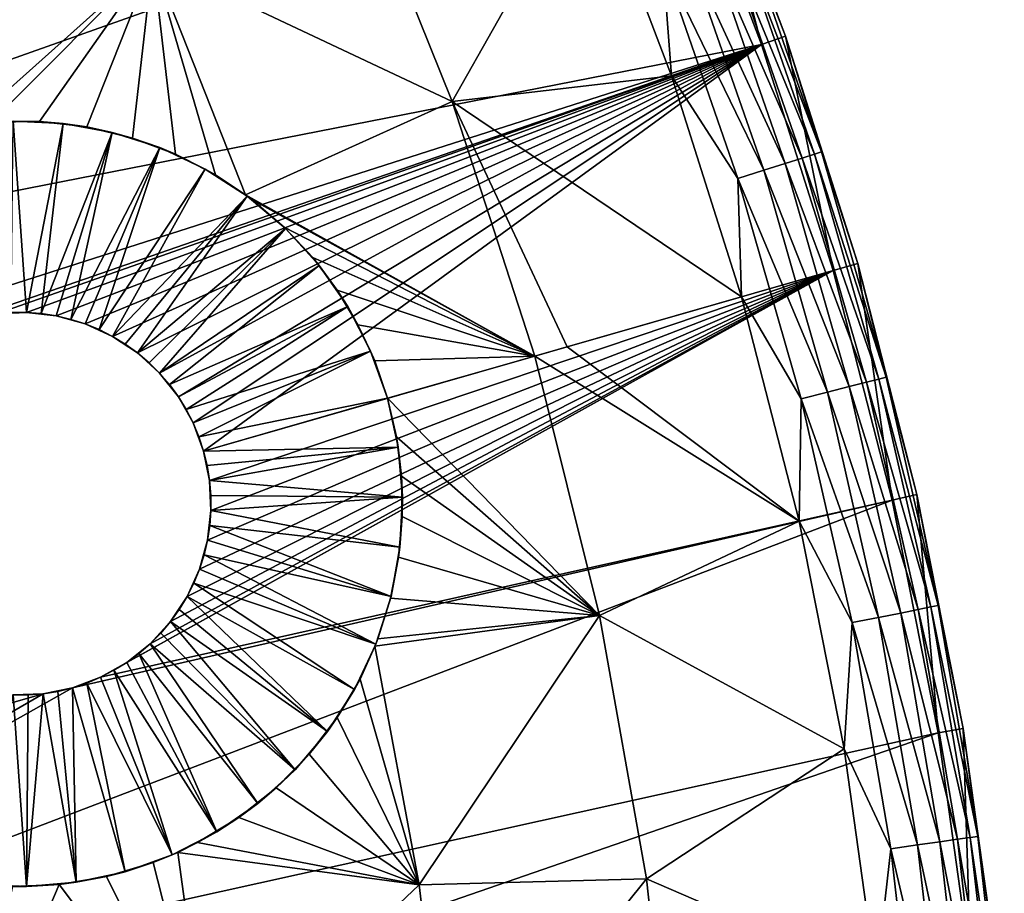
# Model space of a CAD drawing. Header units: millimetres. Extents: x -50 to 50, y -50 to 50.
# Tile 61 of 77: x 38.2 to 49.8, y 6.4 to 16.7. Entities that reach past the tile are written whole.
import ezdxf

# ---------------------------------------------------------------- set-up
doc = ezdxf.new("R2010")
doc.units = ezdxf.units.MM
doc.header["$LTSCALE"] = 65.185185
for name, color, linetype in [('36', 7, 'CONTINUOUS'), ('37', 7, 'CONTINUOUS'), ('38', 7, 'CONTINUOUS'), ('39', 7, 'CONTINUOUS'), ('41', 7, 'CONTINUOUS'), ('43', 7, 'CONTINUOUS'), ('57', 7, 'CONTINUOUS'), ('58', 7, 'CONTINUOUS'), ('59', 7, 'CONTINUOUS'), ('60', 7, 'CONTINUOUS'), ('61', 7, 'CONTINUOUS'), ('62', 7, 'CONTINUOUS')]:
    doc.layers.add(name, color=color, linetype=linetype)

msp = doc.modelspace()

# ---------------------------------------------------------------- linework, layer by layer
at = {"layer": '36', "color": 7, "linetype": 'CONTINUOUS'}
for points in [[(42.122, 18.605, -1.815), (43.294, 15.687, -1.815), (39.772, 17.349, -3.778), (42.122, 18.605, -1.815)], [(43.294, 15.687, -1.815), (42.122, 18.605, -1.815), (44.903, 18.537, 0.23), (43.294, 15.687, -1.815)], [(45.871, 15.99, 0.23), (43.294, 15.687, -1.815), (44.903, 18.537, 0.23), (45.871, 15.99, 0.23)], [(36.453, 17.99, -5.622), (39.772, 17.349, -3.778), (37.613, 15.42, -5.622), (36.453, 17.99, -5.622)], [(37.613, 15.42, -5.622), (39.772, 17.349, -3.778), (37.871, 15.447, -5.461), (37.613, 15.42, -5.622)], [(37.871, 15.447, -5.461), (39.772, 17.349, -3.778), (38.44, 15.453, -5.115), (37.871, 15.447, -5.461)], [(38.44, 15.453, -5.115), (39.772, 17.349, -3.778), (38.998, 15.389, -4.786), (38.44, 15.453, -5.115)], [(38.998, 15.389, -4.786), (39.772, 17.349, -3.778), (39.535, 15.259, -4.48), (38.998, 15.389, -4.786)], [(39.535, 15.259, -4.48), (39.772, 17.349, -3.778), (40.041, 15.069, -4.203), (39.535, 15.259, -4.48)], [(39.772, 17.349, -3.778), (40.864, 14.591, -3.778), (40.509, 14.826, -3.956), (39.772, 17.349, -3.778)], [(39.772, 17.349, -3.778), (40.509, 14.826, -3.956), (40.041, 15.069, -4.203), (39.772, 17.349, -3.778)], [(39.772, 17.349, -3.778), (43.294, 15.687, -1.815), (40.864, 14.591, -3.778), (39.772, 17.349, -3.778)], [(46.696, 13.393, 0.23), (43.294, 15.687, -1.815), (45.871, 15.99, 0.23), (46.696, 13.393, 0.23)], [(43.294, 15.687, -1.815), (44.263, 12.695, -1.815), (40.864, 14.591, -3.778), (43.294, 15.687, -1.815)], [(43.294, 15.687, -1.815), (46.696, 13.393, 0.23), (44.644, 12.805, -1.507), (43.294, 15.687, -1.815)], [(44.263, 12.695, -1.815), (43.294, 15.687, -1.815), (44.644, 12.805, -1.507), (44.263, 12.695, -1.815)], [(40.864, 14.591, -3.778), (44.263, 12.695, -1.815), (40.936, 14.538, -3.743), (40.864, 14.591, -3.778)], [(40.936, 14.538, -3.743), (44.263, 12.695, -1.815), (41.317, 14.212, -3.563), (40.936, 14.538, -3.743)], [(41.317, 14.212, -3.563), (44.263, 12.695, -1.815), (41.653, 13.854, -3.418), (41.317, 14.212, -3.563)], [(41.653, 13.854, -3.418), (44.263, 12.695, -1.815), (41.942, 13.47, -3.306), (41.653, 13.854, -3.418)], [(41.942, 13.47, -3.306), (44.263, 12.695, -1.815), (42.185, 13.064, -3.227), (41.942, 13.47, -3.306)], [(42.185, 13.064, -3.227), (44.263, 12.695, -1.815), (42.382, 12.639, -3.18), (42.185, 13.064, -3.227)], [(44.263, 12.695, -1.815), (42.533, 12.199, -3.164), (42.382, 12.639, -3.18), (44.263, 12.695, -1.815)]]:
    msp.add_3dface(points, dxfattribs=at)
at = {"layer": '37', "color": 7, "linetype": 'CONTINUOUS'}
for points in [[(44.644, 12.805, -1.507), (46.696, 13.393, 0.23), (47.373, 10.754, 0.23), (44.644, 12.805, -1.507)], [(44.263, 12.695, -1.815), (44.644, 12.805, -1.507), (47.373, 10.754, 0.23), (44.263, 12.695, -1.815)], [(42.533, 12.199, -3.164), (44.263, 12.695, -1.815), (45.026, 9.645, -1.815), (42.533, 12.199, -3.164)], [(45.026, 9.645, -1.815), (44.263, 12.695, -1.815), (47.373, 10.754, 0.23), (45.026, 9.645, -1.815)], [(42.533, 12.199, -3.164), (45.026, 9.645, -1.815), (42.638, 11.746, -3.18), (42.533, 12.199, -3.164)], [(42.638, 11.746, -3.18), (45.026, 9.645, -1.815), (42.696, 11.282, -3.227), (42.638, 11.746, -3.18)], [(42.696, 11.282, -3.227), (45.026, 9.645, -1.815), (42.705, 10.809, -3.306), (42.696, 11.282, -3.227)], [(42.705, 10.809, -3.306), (45.026, 9.645, -1.815), (42.663, 10.33, -3.418), (42.705, 10.809, -3.306)], [(47.901, 8.08, 0.23), (45.026, 9.645, -1.815), (47.373, 10.754, 0.23), (47.901, 8.08, 0.23)], [(42.663, 10.33, -3.418), (45.026, 9.645, -1.815), (42.568, 9.849, -3.563), (42.663, 10.33, -3.418)], [(45.026, 9.645, -1.815), (42.418, 9.37, -3.743), (42.568, 9.849, -3.563), (45.026, 9.645, -1.815)], [(42.385, 9.287, -3.778), (42.418, 9.37, -3.743), (45.026, 9.645, -1.815), (42.385, 9.287, -3.778)], [(42.904, 6.478, -3.778), (42.385, 9.287, -3.778), (45.026, 9.645, -1.815), (42.904, 6.478, -3.778)], [(45.579, 6.55, -1.815), (42.904, 6.478, -3.778), (45.026, 9.645, -1.815), (45.579, 6.55, -1.815)], [(45.579, 6.55, -1.815), (45.026, 9.645, -1.815), (47.901, 8.08, 0.23), (45.579, 6.55, -1.815)], [(42.385, 9.287, -3.778), (42.904, 6.478, -3.778), (42.209, 8.899, -3.956), (42.385, 9.287, -3.778)], [(42.209, 8.899, -3.956), (42.904, 6.478, -3.778), (41.94, 8.445, -4.203), (42.209, 8.899, -3.956)], [(41.94, 8.445, -4.203), (42.904, 6.478, -3.778), (41.611, 8.016, -4.48), (41.94, 8.445, -4.203)], [(41.611, 8.016, -4.48), (42.904, 6.478, -3.778), (41.225, 7.621, -4.786), (41.611, 8.016, -4.48)], [(48.279, 5.382, 0.23), (45.579, 6.55, -1.815), (47.901, 8.08, 0.23), (48.279, 5.382, 0.23)], [(41.225, 7.621, -4.786), (42.904, 6.478, -3.778), (40.786, 7.271, -5.115), (41.225, 7.621, -4.786)], [(42.904, 6.478, -3.778), (40.3, 6.975, -5.461), (40.786, 7.271, -5.115), (42.904, 6.478, -3.778)], [(40.067, 6.861, -5.622), (40.3, 6.975, -5.461), (42.904, 6.478, -3.778), (40.067, 6.861, -5.622)], [(40.067, 6.861, -5.622), (40.438, 4.14, -5.622), (39.776, 6.741, -5.817), (40.067, 6.861, -5.622)], [(40.438, 4.14, -5.622), (40.067, 6.861, -5.622), (42.904, 6.478, -3.778), (40.438, 4.14, -5.622)], [(39.776, 6.741, -5.817), (40.438, 4.14, -5.622), (39.228, 6.576, -6.175), (39.776, 6.741, -5.817)], [(39.228, 6.576, -6.175), (40.438, 4.14, -5.622), (38.672, 6.483, -6.522), (39.228, 6.576, -6.175)], [(43.237, 3.635, -3.778), (42.904, 6.478, -3.778), (45.579, 6.55, -1.815), (43.237, 3.635, -3.778)], [(45.92, 3.424, -1.815), (43.237, 3.635, -3.778), (45.579, 6.55, -1.815), (45.92, 3.424, -1.815)], [(45.92, 3.424, -1.815), (45.579, 6.55, -1.815), (48.279, 5.382, 0.23), (45.92, 3.424, -1.815)], [(38.672, 6.483, -6.522), (37.617, 4.012, -7.344), (38.127, 6.46, -6.849), (38.672, 6.483, -6.522)], [(40.438, 4.14, -5.622), (37.617, 4.012, -7.344), (38.672, 6.483, -6.522), (40.438, 4.14, -5.622)], [(43.237, 3.635, -3.778), (40.438, 4.14, -5.622), (42.904, 6.478, -3.778), (43.237, 3.635, -3.778)]]:
    msp.add_3dface(points, dxfattribs=at)
at = {"layer": '38', "color": 7, "linetype": 'CONTINUOUS'}
for points in [[(46.215, 19.079, 4.2), (47.212, 16.458, 4.2), (46.215, 19.079, 3.33), (46.215, 19.079, 4.2)], [(46.215, 19.079, 3.33), (47.212, 16.458, 4.2), (47.212, 16.458, 3.33), (46.215, 19.079, 3.33)], [(47.212, 16.458, 3.33), (48.061, 13.784, 4.2), (48.061, 13.784, 3.33), (47.212, 16.458, 3.33)], [(47.212, 16.458, 4.2), (48.061, 13.784, 4.2), (47.212, 16.458, 3.33), (47.212, 16.458, 4.2)], [(48.061, 13.784, 4.2), (48.758, 11.068, 4.2), (48.061, 13.784, 3.33), (48.061, 13.784, 4.2)], [(48.061, 13.784, 3.33), (48.758, 11.068, 4.2), (48.758, 11.068, 3.33), (48.061, 13.784, 3.33)], [(48.758, 11.068, 4.2), (49.301, 8.316, 4.2), (48.758, 11.068, 3.33), (48.758, 11.068, 4.2)], [(48.758, 11.068, 3.33), (49.301, 8.316, 4.2), (49.301, 8.316, 3.33), (48.758, 11.068, 3.33)], [(49.301, 8.316, 4.2), (49.69, 5.539, 4.2), (49.301, 8.316, 3.33), (49.301, 8.316, 4.2)], [(49.301, 8.316, 3.33), (49.69, 5.539, 4.2), (49.69, 5.539, 3.33), (49.301, 8.316, 3.33)]]:
    msp.add_3dface(points, dxfattribs=at)
at = {"layer": '39', "color": 7, "linetype": 'CONTINUOUS'}
for points in [[(26.182, 16.597, 4.5), (43.526, 23.989, 4.5), (24.932, 18.422, 4.5), (26.182, 16.597, 4.5)], [(44.802, 21.511, 4.5), (43.526, 23.989, 4.5), (26.182, 16.597, 4.5), (44.802, 21.511, 4.5)], [(27.299, 14.686, 4.5), (44.802, 21.511, 4.5), (26.182, 16.597, 4.5), (27.299, 14.686, 4.5)], [(45.938, 18.965, 4.5), (44.802, 21.511, 4.5), (27.299, 14.686, 4.5), (45.938, 18.965, 4.5)], [(28.277, 12.701, 4.5), (45.938, 18.965, 4.5), (27.299, 14.686, 4.5), (28.277, 12.701, 4.5)], [(46.929, 16.359, 4.5), (45.938, 18.965, 4.5), (28.277, 12.701, 4.5), (46.929, 16.359, 4.5)], [(29.111, 10.651, 4.5), (46.929, 16.359, 4.5), (28.277, 12.701, 4.5), (29.111, 10.651, 4.5)], [(46.929, 16.359, 4.5), (29.111, 10.651, 4.5), (37.587, 13.122, 4.5), (46.929, 16.359, 4.5)], [(37.933, 13.192, 4.5), (46.929, 16.359, 4.5), (37.587, 13.122, 4.5), (37.933, 13.192, 4.5)], [(38.286, 13.208, 4.5), (46.929, 16.359, 4.5), (37.933, 13.192, 4.5), (38.286, 13.208, 4.5)], [(38.637, 13.168, 4.5), (46.929, 16.359, 4.5), (38.286, 13.208, 4.5), (38.637, 13.168, 4.5)], [(38.977, 13.073, 4.5), (46.929, 16.359, 4.5), (38.637, 13.168, 4.5), (38.977, 13.073, 4.5)], [(39.298, 12.927, 4.5), (46.929, 16.359, 4.5), (38.977, 13.073, 4.5), (39.298, 12.927, 4.5)], [(39.593, 12.732, 4.5), (46.929, 16.359, 4.5), (39.298, 12.927, 4.5), (39.593, 12.732, 4.5)], [(39.853, 12.494, 4.5), (46.929, 16.359, 4.5), (39.593, 12.732, 4.5), (39.853, 12.494, 4.5)], [(40.073, 12.217, 4.5), (46.929, 16.359, 4.5), (39.853, 12.494, 4.5), (40.073, 12.217, 4.5)], [(40.247, 11.91, 4.5), (46.929, 16.359, 4.5), (40.073, 12.217, 4.5), (40.247, 11.91, 4.5)], [(40.37, 11.579, 4.5), (46.929, 16.359, 4.5), (40.247, 11.91, 4.5), (40.37, 11.579, 4.5)], [(47.772, 13.702, 4.5), (46.929, 16.359, 4.5), (40.37, 11.579, 4.5), (47.772, 13.702, 4.5)], [(48.465, 11.001, 4.5), (47.772, 13.702, 4.5), (39.158, 8.92, 4.5), (48.465, 11.001, 4.5)], [(39.158, 8.92, 4.5), (47.772, 13.702, 4.5), (39.466, 9.094, 4.5), (39.158, 8.92, 4.5)], [(39.466, 9.094, 4.5), (47.772, 13.702, 4.5), (39.742, 9.314, 4.5), (39.466, 9.094, 4.5)], [(39.742, 9.314, 4.5), (47.772, 13.702, 4.5), (39.981, 9.574, 4.5), (39.742, 9.314, 4.5)], [(39.981, 9.574, 4.5), (47.772, 13.702, 4.5), (40.175, 9.868, 4.5), (39.981, 9.574, 4.5)], [(40.175, 9.868, 4.5), (47.772, 13.702, 4.5), (40.322, 10.19, 4.5), (40.175, 9.868, 4.5)], [(40.322, 10.19, 4.5), (47.772, 13.702, 4.5), (40.416, 10.53, 4.5), (40.322, 10.19, 4.5)], [(40.441, 11.233, 4.5), (47.772, 13.702, 4.5), (40.37, 11.579, 4.5), (40.441, 11.233, 4.5)], [(40.416, 10.53, 4.5), (47.772, 13.702, 4.5), (40.456, 10.881, 4.5), (40.416, 10.53, 4.5)], [(40.456, 10.881, 4.5), (47.772, 13.702, 4.5), (40.441, 11.233, 4.5), (40.456, 10.881, 4.5)], [(49.006, 8.267, 4.5), (48.465, 11.001, 4.5), (30.709, 4.219, 4.5), (49.006, 8.267, 4.5)], [(30.709, 4.219, 4.5), (48.465, 11.001, 4.5), (38.828, 8.796, 4.5), (30.709, 4.219, 4.5)], [(38.828, 8.796, 4.5), (48.465, 11.001, 4.5), (39.158, 8.92, 4.5), (38.828, 8.796, 4.5)], [(38.129, 8.711, 4.5), (30.33, 6.4, 4.5), (38.482, 8.726, 4.5), (38.129, 8.711, 4.5)], [(30.33, 6.4, 4.5), (30.709, 4.219, 4.5), (38.482, 8.726, 4.5), (30.33, 6.4, 4.5)], [(38.482, 8.726, 4.5), (30.709, 4.219, 4.5), (38.828, 8.796, 4.5), (38.482, 8.726, 4.5)], [(30.932, 2.018, 4.5), (49.006, 8.267, 4.5), (30.709, 4.219, 4.5), (30.932, 2.018, 4.5)], [(49.392, 5.506, 4.5), (49.006, 8.267, 4.5), (30.932, 2.018, 4.5), (49.392, 5.506, 4.5)]]:
    msp.add_3dface(points, dxfattribs=at)
at = {"layer": '41', "color": 7, "linetype": 'CONTINUOUS'}
for points in [[(46.215, 19.079, 3.33), (47.212, 16.458, 3.33), (46.734, 17.697, 2.828), (46.215, 19.079, 3.33)], [(45.871, 15.99, 0.23), (44.903, 18.537, 0.23), (45.768, 17.332, 0.576), (45.871, 15.99, 0.23)], [(47.409, 15.023, 1.852), (46.313, 17.538, 1.395), (46.509, 17.612, 1.852), (47.409, 15.023, 1.852)], [(47.552, 15.069, 2.332), (46.509, 17.612, 1.852), (46.65, 17.665, 2.332), (47.552, 15.069, 2.332)], [(47.409, 15.023, 1.852), (46.509, 17.612, 1.852), (47.552, 15.069, 2.332), (47.409, 15.023, 1.852)], [(47.637, 15.096, 2.828), (46.65, 17.665, 2.332), (46.734, 17.697, 2.828), (47.637, 15.096, 2.828)], [(47.552, 15.069, 2.332), (46.65, 17.665, 2.332), (47.637, 15.096, 2.828), (47.552, 15.069, 2.332)], [(47.212, 16.458, 3.33), (47.637, 15.096, 2.828), (46.734, 17.697, 2.828), (47.212, 16.458, 3.33)], [(47.209, 14.96, 1.395), (46.065, 17.444, 0.967), (46.313, 17.538, 1.395), (47.209, 14.96, 1.395)], [(47.209, 14.96, 1.395), (46.313, 17.538, 1.395), (47.409, 15.023, 1.852), (47.209, 14.96, 1.395)], [(46.956, 14.88, 0.967), (45.768, 17.332, 0.576), (46.065, 17.444, 0.967), (46.956, 14.88, 0.967)], [(46.956, 14.88, 0.967), (46.065, 17.444, 0.967), (47.209, 14.96, 1.395), (46.956, 14.88, 0.967)], [(46.653, 14.784, 0.576), (45.768, 17.332, 0.576), (46.956, 14.88, 0.967), (46.653, 14.784, 0.576)], [(46.653, 14.784, 0.576), (45.871, 15.99, 0.23), (45.768, 17.332, 0.576), (46.653, 14.784, 0.576)], [(47.212, 16.458, 3.33), (48.061, 13.784, 3.33), (47.637, 15.096, 2.828), (47.212, 16.458, 3.33)], [(46.696, 13.393, 0.23), (45.871, 15.99, 0.23), (46.653, 14.784, 0.576), (46.696, 13.393, 0.23)], [(48.31, 12.426, 2.332), (47.409, 15.023, 1.852), (47.552, 15.069, 2.332), (48.31, 12.426, 2.332)], [(48.396, 12.448, 2.828), (47.552, 15.069, 2.332), (47.637, 15.096, 2.828), (48.396, 12.448, 2.828)], [(48.31, 12.426, 2.332), (47.552, 15.069, 2.332), (48.396, 12.448, 2.828), (48.31, 12.426, 2.332)], [(48.061, 13.784, 3.33), (48.396, 12.448, 2.828), (47.637, 15.096, 2.828), (48.061, 13.784, 3.33)], [(47.961, 12.336, 1.395), (46.956, 14.88, 0.967), (47.209, 14.96, 1.395), (47.961, 12.336, 1.395)], [(48.164, 12.389, 1.852), (47.209, 14.96, 1.395), (47.409, 15.023, 1.852), (48.164, 12.389, 1.852)], [(47.961, 12.336, 1.395), (47.209, 14.96, 1.395), (48.164, 12.389, 1.852), (47.961, 12.336, 1.395)], [(48.164, 12.389, 1.852), (47.409, 15.023, 1.852), (48.31, 12.426, 2.332), (48.164, 12.389, 1.852)], [(47.704, 12.27, 0.967), (46.653, 14.784, 0.576), (46.956, 14.88, 0.967), (47.704, 12.27, 0.967)], [(47.704, 12.27, 0.967), (46.956, 14.88, 0.967), (47.961, 12.336, 1.395), (47.704, 12.27, 0.967)], [(47.397, 12.191, 0.576), (46.653, 14.784, 0.576), (47.704, 12.27, 0.967), (47.397, 12.191, 0.576)], [(47.397, 12.191, 0.576), (46.696, 13.393, 0.23), (46.653, 14.784, 0.576), (47.397, 12.191, 0.576)], [(48.061, 13.784, 3.33), (48.758, 11.068, 3.33), (48.396, 12.448, 2.828), (48.061, 13.784, 3.33)], [(47.373, 10.754, 0.23), (46.696, 13.393, 0.23), (47.397, 12.191, 0.576), (47.373, 10.754, 0.23)], [(48.773, 9.716, 1.852), (47.961, 12.336, 1.395), (48.164, 12.389, 1.852), (48.773, 9.716, 1.852)], [(48.921, 9.746, 2.332), (48.164, 12.389, 1.852), (48.31, 12.426, 2.332), (48.921, 9.746, 2.332)], [(48.773, 9.716, 1.852), (48.164, 12.389, 1.852), (48.921, 9.746, 2.332), (48.773, 9.716, 1.852)], [(49.009, 9.763, 2.828), (48.31, 12.426, 2.332), (48.396, 12.448, 2.828), (49.009, 9.763, 2.828)], [(48.921, 9.746, 2.332), (48.31, 12.426, 2.332), (49.009, 9.763, 2.828), (48.921, 9.746, 2.332)], [(48.758, 11.068, 3.33), (49.009, 9.763, 2.828), (48.396, 12.448, 2.828), (48.758, 11.068, 3.33)], [(48.568, 9.675, 1.395), (47.704, 12.27, 0.967), (47.961, 12.336, 1.395), (48.568, 9.675, 1.395)], [(48.568, 9.675, 1.395), (47.961, 12.336, 1.395), (48.773, 9.716, 1.852), (48.568, 9.675, 1.395)], [(47.996, 9.562, 0.576), (47.373, 10.754, 0.23), (47.397, 12.191, 0.576), (47.996, 9.562, 0.576)], [(48.307, 9.623, 0.967), (47.397, 12.191, 0.576), (47.704, 12.27, 0.967), (48.307, 9.623, 0.967)], [(47.996, 9.562, 0.576), (47.397, 12.191, 0.576), (48.307, 9.623, 0.967), (47.996, 9.562, 0.576)], [(48.307, 9.623, 0.967), (47.704, 12.27, 0.967), (48.568, 9.675, 1.395), (48.307, 9.623, 0.967)], [(48.758, 11.068, 3.33), (49.301, 8.316, 3.33), (49.009, 9.763, 2.828), (48.758, 11.068, 3.33)], [(47.901, 8.08, 0.23), (47.373, 10.754, 0.23), (47.996, 9.562, 0.576), (47.901, 8.08, 0.23)], [(49.384, 7.036, 2.332), (48.773, 9.716, 1.852), (48.921, 9.746, 2.332), (49.384, 7.036, 2.332)], [(49.472, 7.048, 2.828), (48.921, 9.746, 2.332), (49.009, 9.763, 2.828), (49.472, 7.048, 2.828)], [(49.384, 7.036, 2.332), (48.921, 9.746, 2.332), (49.472, 7.048, 2.828), (49.384, 7.036, 2.332)], [(49.301, 8.316, 3.33), (49.472, 7.048, 2.828), (49.009, 9.763, 2.828), (49.301, 8.316, 3.33)], [(48.764, 6.948, 0.967), (47.996, 9.562, 0.576), (48.307, 9.623, 0.967), (48.764, 6.948, 0.967)], [(49.027, 6.985, 1.395), (48.307, 9.623, 0.967), (48.568, 9.675, 1.395), (49.027, 6.985, 1.395)], [(48.764, 6.948, 0.967), (48.307, 9.623, 0.967), (49.027, 6.985, 1.395), (48.764, 6.948, 0.967)], [(49.234, 7.015, 1.852), (48.568, 9.675, 1.395), (48.773, 9.716, 1.852), (49.234, 7.015, 1.852)], [(49.027, 6.985, 1.395), (48.568, 9.675, 1.395), (49.234, 7.015, 1.852), (49.027, 6.985, 1.395)], [(49.234, 7.015, 1.852), (48.773, 9.716, 1.852), (49.384, 7.036, 2.332), (49.234, 7.015, 1.852)], [(48.45, 6.903, 0.576), (47.901, 8.08, 0.23), (47.996, 9.562, 0.576), (48.45, 6.903, 0.576)], [(48.45, 6.903, 0.576), (47.996, 9.562, 0.576), (48.764, 6.948, 0.967), (48.45, 6.903, 0.576)], [(49.301, 8.316, 3.33), (49.69, 5.539, 3.33), (49.472, 7.048, 2.828), (49.301, 8.316, 3.33)], [(48.279, 5.382, 0.23), (47.901, 8.08, 0.23), (48.45, 6.903, 0.576), (48.279, 5.382, 0.23)], [(49.072, 4.251, 0.967), (48.45, 6.903, 0.576), (48.764, 6.948, 0.967), (49.072, 4.251, 0.967)], [(49.337, 4.274, 1.395), (48.764, 6.948, 0.967), (49.027, 6.985, 1.395), (49.337, 4.274, 1.395)], [(49.072, 4.251, 0.967), (48.764, 6.948, 0.967), (49.337, 4.274, 1.395), (49.072, 4.251, 0.967)], [(49.546, 4.292, 1.852), (49.027, 6.985, 1.395), (49.234, 7.015, 1.852), (49.546, 4.292, 1.852)], [(49.337, 4.274, 1.395), (49.027, 6.985, 1.395), (49.546, 4.292, 1.852), (49.337, 4.274, 1.395)], [(49.696, 4.305, 2.332), (49.234, 7.015, 1.852), (49.384, 7.036, 2.332), (49.696, 4.305, 2.332)], [(49.546, 4.292, 1.852), (49.234, 7.015, 1.852), (49.696, 4.305, 2.332), (49.546, 4.292, 1.852)], [(49.785, 4.312, 2.828), (49.384, 7.036, 2.332), (49.472, 7.048, 2.828), (49.785, 4.312, 2.828)], [(49.696, 4.305, 2.332), (49.384, 7.036, 2.332), (49.785, 4.312, 2.828), (49.696, 4.305, 2.332)], [(49.69, 5.539, 3.33), (49.785, 4.312, 2.828), (49.472, 7.048, 2.828), (49.69, 5.539, 3.33)], [(48.756, 4.223, 0.576), (48.279, 5.382, 0.23), (48.45, 6.903, 0.576), (48.756, 4.223, 0.576)], [(48.756, 4.223, 0.576), (48.45, 6.903, 0.576), (49.072, 4.251, 0.967), (48.756, 4.223, 0.576)]]:
    msp.add_3dface(points, dxfattribs=at)
at = {"layer": '43', "color": 7, "linetype": 'CONTINUOUS'}
for points in [[(46.215, 19.079, 4.2), (45.938, 18.965, 4.5), (46.929, 16.359, 4.5), (46.215, 19.079, 4.2)], [(47.212, 16.458, 4.2), (46.215, 19.079, 4.2), (46.929, 16.359, 4.5), (47.212, 16.458, 4.2)], [(47.212, 16.458, 4.2), (46.929, 16.359, 4.5), (47.772, 13.702, 4.5), (47.212, 16.458, 4.2)], [(48.061, 13.784, 4.2), (47.212, 16.458, 4.2), (47.772, 13.702, 4.5), (48.061, 13.784, 4.2)], [(48.061, 13.784, 4.2), (47.772, 13.702, 4.5), (48.465, 11.001, 4.5), (48.061, 13.784, 4.2)], [(48.758, 11.068, 4.2), (48.061, 13.784, 4.2), (48.465, 11.001, 4.5), (48.758, 11.068, 4.2)], [(48.758, 11.068, 4.2), (48.465, 11.001, 4.5), (49.006, 8.267, 4.5), (48.758, 11.068, 4.2)], [(49.301, 8.316, 4.2), (48.758, 11.068, 4.2), (49.006, 8.267, 4.5), (49.301, 8.316, 4.2)], [(49.301, 8.316, 4.2), (49.006, 8.267, 4.5), (49.392, 5.506, 4.5), (49.301, 8.316, 4.2)], [(49.69, 5.539, 4.2), (49.301, 8.316, 4.2), (49.392, 5.506, 4.5), (49.69, 5.539, 4.2)]]:
    msp.add_3dface(points, dxfattribs=at)
at = {"layer": '57', "color": 7, "linetype": 'CONTINUOUS'}
for points in [[(40.412, 11.408, -0.5), (40.37, 11.579, 4.5), (40.37, 11.579, -0.5), (40.412, 11.408, -0.5)], [(40.441, 11.233, -0.5), (40.37, 11.579, 4.5), (40.412, 11.408, -0.5), (40.441, 11.233, -0.5)], [(40.441, 11.233, 4.5), (40.37, 11.579, 4.5), (40.441, 11.233, -0.5), (40.441, 11.233, 4.5)], [(40.455, 11.057, -0.5), (40.441, 11.233, 4.5), (40.441, 11.233, -0.5), (40.455, 11.057, -0.5)], [(40.456, 10.881, -0.5), (40.441, 11.233, 4.5), (40.455, 11.057, -0.5), (40.456, 10.881, -0.5)], [(40.456, 10.881, 4.5), (40.441, 11.233, 4.5), (40.456, 10.881, -0.5), (40.456, 10.881, 4.5)], [(40.416, 10.53, 4.5), (40.456, 10.881, 4.5), (40.416, 10.53, -0.5), (40.416, 10.53, 4.5)], [(40.416, 10.53, -0.5), (40.456, 10.881, 4.5), (40.443, 10.704, -0.5), (40.416, 10.53, -0.5)], [(40.443, 10.704, -0.5), (40.456, 10.881, 4.5), (40.456, 10.881, -0.5), (40.443, 10.704, -0.5)], [(40.322, 10.19, -0.5), (40.416, 10.53, 4.5), (40.376, 10.358, -0.5), (40.322, 10.19, -0.5)], [(40.322, 10.19, 4.5), (40.416, 10.53, 4.5), (40.322, 10.19, -0.5), (40.322, 10.19, 4.5)], [(40.376, 10.358, -0.5), (40.416, 10.53, 4.5), (40.416, 10.53, -0.5), (40.376, 10.358, -0.5)], [(40.175, 9.868, -0.5), (40.322, 10.19, 4.5), (40.255, 10.026, -0.5), (40.175, 9.868, -0.5)], [(40.175, 9.868, 4.5), (40.322, 10.19, 4.5), (40.175, 9.868, -0.5), (40.175, 9.868, 4.5)], [(40.255, 10.026, -0.5), (40.322, 10.19, 4.5), (40.322, 10.19, -0.5), (40.255, 10.026, -0.5)], [(39.981, 9.574, -0.5), (40.175, 9.868, 4.5), (40.084, 9.717, -0.5), (39.981, 9.574, -0.5)], [(39.981, 9.574, 4.5), (40.175, 9.868, 4.5), (39.981, 9.574, -0.5), (39.981, 9.574, 4.5)], [(40.084, 9.717, -0.5), (40.175, 9.868, 4.5), (40.175, 9.868, -0.5), (40.084, 9.717, -0.5)], [(39.742, 9.314, -0.5), (39.981, 9.574, 4.5), (39.866, 9.439, -0.5), (39.742, 9.314, -0.5)], [(39.742, 9.314, 4.5), (39.981, 9.574, 4.5), (39.742, 9.314, -0.5), (39.742, 9.314, 4.5)], [(39.866, 9.439, -0.5), (39.981, 9.574, 4.5), (39.981, 9.574, -0.5), (39.866, 9.439, -0.5)], [(39.466, 9.094, -0.5), (39.742, 9.314, 4.5), (39.608, 9.198, -0.5), (39.466, 9.094, -0.5)], [(39.466, 9.094, 4.5), (39.742, 9.314, 4.5), (39.466, 9.094, -0.5), (39.466, 9.094, 4.5)], [(39.608, 9.198, -0.5), (39.742, 9.314, 4.5), (39.742, 9.314, -0.5), (39.608, 9.198, -0.5)], [(39.158, 8.92, 4.5), (39.466, 9.094, 4.5), (39.158, 8.92, -0.5), (39.158, 8.92, 4.5)], [(39.158, 8.92, -0.5), (39.466, 9.094, 4.5), (39.316, 9.001, -0.5), (39.158, 8.92, -0.5)], [(39.316, 9.001, -0.5), (39.466, 9.094, 4.5), (39.466, 9.094, -0.5), (39.316, 9.001, -0.5)], [(38.828, 8.796, 4.5), (39.158, 8.92, 4.5), (38.828, 8.796, -0.5), (38.828, 8.796, 4.5)], [(38.828, 8.796, -0.5), (39.158, 8.92, 4.5), (38.996, 8.852, -0.5), (38.828, 8.796, -0.5)], [(38.996, 8.852, -0.5), (39.158, 8.92, 4.5), (39.158, 8.92, -0.5), (38.996, 8.852, -0.5)], [(38.129, 8.711, 4.5), (38.482, 8.726, 4.5), (38.129, 8.711, -0.5), (38.129, 8.711, 4.5)], [(38.129, 8.711, -0.5), (38.482, 8.726, 4.5), (38.306, 8.711, -0.5), (38.129, 8.711, -0.5)], [(38.306, 8.711, -0.5), (38.482, 8.726, 4.5), (38.482, 8.726, -0.5), (38.306, 8.711, -0.5)], [(38.482, 8.726, 4.5), (38.828, 8.796, 4.5), (38.482, 8.726, -0.5), (38.482, 8.726, 4.5)], [(38.482, 8.726, -0.5), (38.828, 8.796, 4.5), (38.656, 8.754, -0.5), (38.482, 8.726, -0.5)], [(38.656, 8.754, -0.5), (38.828, 8.796, 4.5), (38.828, 8.796, -0.5), (38.656, 8.754, -0.5)]]:
    msp.add_3dface(points, dxfattribs=at)
at = {"layer": '58', "color": 7, "linetype": 'CONTINUOUS'}
for points in [[(38.286, 13.208, 4.5), (37.933, 13.192, 4.5), (38.286, 13.208, -0.5), (38.286, 13.208, 4.5)], [(38.286, 13.208, -0.5), (37.933, 13.192, 4.5), (38.109, 13.207, -0.5), (38.286, 13.208, -0.5)], [(38.637, 13.168, 4.5), (38.286, 13.208, 4.5), (38.637, 13.168, -0.5), (38.637, 13.168, 4.5)], [(38.637, 13.168, -0.5), (38.286, 13.208, 4.5), (38.462, 13.195, -0.5), (38.637, 13.168, -0.5)], [(38.462, 13.195, -0.5), (38.286, 13.208, 4.5), (38.286, 13.208, -0.5), (38.462, 13.195, -0.5)], [(38.977, 13.073, 4.5), (38.637, 13.168, 4.5), (38.977, 13.073, -0.5), (38.977, 13.073, 4.5)], [(38.977, 13.073, -0.5), (38.637, 13.168, 4.5), (38.809, 13.127, -0.5), (38.977, 13.073, -0.5)], [(38.809, 13.127, -0.5), (38.637, 13.168, 4.5), (38.637, 13.168, -0.5), (38.809, 13.127, -0.5)], [(39.298, 12.927, 4.5), (38.977, 13.073, 4.5), (39.298, 12.927, -0.5), (39.298, 12.927, 4.5)], [(39.298, 12.927, -0.5), (38.977, 13.073, 4.5), (39.141, 13.007, -0.5), (39.298, 12.927, -0.5)], [(39.141, 13.007, -0.5), (38.977, 13.073, 4.5), (38.977, 13.073, -0.5), (39.141, 13.007, -0.5)], [(39.449, 12.835, -0.5), (39.298, 12.927, 4.5), (39.298, 12.927, -0.5), (39.449, 12.835, -0.5)], [(39.593, 12.732, -0.5), (39.298, 12.927, 4.5), (39.449, 12.835, -0.5), (39.593, 12.732, -0.5)], [(39.593, 12.732, 4.5), (39.298, 12.927, 4.5), (39.593, 12.732, -0.5), (39.593, 12.732, 4.5)], [(39.728, 12.618, -0.5), (39.593, 12.732, 4.5), (39.593, 12.732, -0.5), (39.728, 12.618, -0.5)], [(39.853, 12.494, -0.5), (39.593, 12.732, 4.5), (39.728, 12.618, -0.5), (39.853, 12.494, -0.5)], [(39.853, 12.494, 4.5), (39.593, 12.732, 4.5), (39.853, 12.494, -0.5), (39.853, 12.494, 4.5)], [(40.073, 12.217, 4.5), (39.853, 12.494, 4.5), (40.073, 12.217, -0.5), (40.073, 12.217, 4.5)], [(39.968, 12.36, -0.5), (39.853, 12.494, 4.5), (39.853, 12.494, -0.5), (39.968, 12.36, -0.5)], [(40.073, 12.217, -0.5), (39.853, 12.494, 4.5), (39.968, 12.36, -0.5), (40.073, 12.217, -0.5)], [(40.247, 11.91, 4.5), (40.073, 12.217, 4.5), (40.247, 11.91, -0.5), (40.247, 11.91, 4.5)], [(40.166, 12.067, -0.5), (40.073, 12.217, 4.5), (40.073, 12.217, -0.5), (40.166, 12.067, -0.5)], [(40.247, 11.91, -0.5), (40.073, 12.217, 4.5), (40.166, 12.067, -0.5), (40.247, 11.91, -0.5)], [(40.37, 11.579, -0.5), (40.247, 11.91, 4.5), (40.315, 11.747, -0.5), (40.37, 11.579, -0.5)], [(40.37, 11.579, 4.5), (40.247, 11.91, 4.5), (40.37, 11.579, -0.5), (40.37, 11.579, 4.5)], [(40.315, 11.747, -0.5), (40.247, 11.91, 4.5), (40.247, 11.91, -0.5), (40.315, 11.747, -0.5)]]:
    msp.add_3dface(points, dxfattribs=at)
at = {"layer": '59', "color": 7, "linetype": 'CONTINUOUS'}
for points in [[(37.871, 15.447, -5.461), (38.44, 15.453, -5.115), (38.129, 15.458, -2.75), (37.871, 15.447, -5.461)], [(38.129, 15.458, -2.75), (38.44, 15.453, -5.115), (38.717, 15.43, -2.75), (38.129, 15.458, -2.75)], [(38.44, 15.453, -5.115), (38.998, 15.389, -4.786), (38.717, 15.43, -2.75), (38.44, 15.453, -5.115)], [(38.717, 15.43, -2.75), (38.998, 15.389, -4.786), (39.296, 15.325, -2.75), (38.717, 15.43, -2.75)], [(38.998, 15.389, -4.786), (39.535, 15.259, -4.48), (39.296, 15.325, -2.75), (38.998, 15.389, -4.786)], [(39.296, 15.325, -2.75), (39.535, 15.259, -4.48), (39.857, 15.146, -2.75), (39.296, 15.325, -2.75)], [(39.535, 15.259, -4.48), (40.041, 15.069, -4.203), (39.857, 15.146, -2.75), (39.535, 15.259, -4.48)], [(39.857, 15.146, -2.75), (40.041, 15.069, -4.203), (40.389, 14.895, -2.75), (39.857, 15.146, -2.75)], [(40.041, 15.069, -4.203), (40.509, 14.826, -3.956), (40.389, 14.895, -2.75), (40.041, 15.069, -4.203)], [(40.389, 14.895, -2.75), (40.864, 14.591, -3.778), (40.884, 14.576, -2.75), (40.389, 14.895, -2.75)], [(40.509, 14.826, -3.956), (40.864, 14.591, -3.778), (40.389, 14.895, -2.75), (40.509, 14.826, -3.956)], [(40.864, 14.591, -3.778), (40.936, 14.538, -3.743), (40.884, 14.576, -2.75), (40.864, 14.591, -3.778)], [(40.884, 14.576, -2.75), (41.317, 14.212, -3.563), (41.334, 14.196, -2.75), (40.884, 14.576, -2.75)], [(40.936, 14.538, -3.743), (41.317, 14.212, -3.563), (40.884, 14.576, -2.75), (40.936, 14.538, -3.743)], [(41.317, 14.212, -3.563), (41.653, 13.854, -3.418), (41.334, 14.196, -2.75), (41.317, 14.212, -3.563)], [(41.334, 14.196, -2.75), (41.653, 13.854, -3.418), (41.729, 13.76, -2.75), (41.334, 14.196, -2.75)], [(41.653, 13.854, -3.418), (41.942, 13.47, -3.306), (41.729, 13.76, -2.75), (41.653, 13.854, -3.418)], [(41.729, 13.76, -2.75), (41.942, 13.47, -3.306), (42.065, 13.277, -2.75), (41.729, 13.76, -2.75)], [(41.942, 13.47, -3.306), (42.185, 13.064, -3.227), (42.065, 13.277, -2.75), (41.942, 13.47, -3.306)], [(42.065, 13.277, -2.75), (42.185, 13.064, -3.227), (42.334, 12.754, -2.75), (42.065, 13.277, -2.75)], [(42.185, 13.064, -3.227), (42.382, 12.639, -3.18), (42.334, 12.754, -2.75), (42.185, 13.064, -3.227)], [(42.533, 12.199, -3.164), (42.533, 12.199, -2.75), (42.334, 12.754, -2.75), (42.533, 12.199, -3.164)], [(42.382, 12.639, -3.18), (42.533, 12.199, -3.164), (42.334, 12.754, -2.75), (42.382, 12.639, -3.18)]]:
    msp.add_3dface(points, dxfattribs=at)
at = {"layer": '60', "color": 7, "linetype": 'CONTINUOUS'}
for points in [[(42.533, 12.199, -3.164), (42.638, 11.746, -3.18), (42.533, 12.199, -2.75), (42.533, 12.199, -3.164)], [(42.533, 12.199, -2.75), (42.638, 11.746, -3.18), (42.658, 11.624, -2.75), (42.533, 12.199, -2.75)], [(42.638, 11.746, -3.18), (42.696, 11.282, -3.227), (42.658, 11.624, -2.75), (42.638, 11.746, -3.18)], [(42.658, 11.624, -2.75), (42.696, 11.282, -3.227), (42.707, 11.038, -2.75), (42.658, 11.624, -2.75)], [(42.696, 11.282, -3.227), (42.705, 10.809, -3.306), (42.707, 11.038, -2.75), (42.696, 11.282, -3.227)], [(42.707, 11.038, -2.75), (42.705, 10.809, -3.306), (42.679, 10.45, -2.75), (42.707, 11.038, -2.75)], [(42.705, 10.809, -3.306), (42.663, 10.33, -3.418), (42.679, 10.45, -2.75), (42.705, 10.809, -3.306)], [(42.679, 10.45, -2.75), (42.663, 10.33, -3.418), (42.574, 9.87, -2.75), (42.679, 10.45, -2.75)], [(42.663, 10.33, -3.418), (42.568, 9.849, -3.563), (42.574, 9.87, -2.75), (42.663, 10.33, -3.418)], [(42.574, 9.87, -2.75), (42.418, 9.37, -3.743), (42.394, 9.31, -2.75), (42.574, 9.87, -2.75)], [(42.568, 9.849, -3.563), (42.418, 9.37, -3.743), (42.574, 9.87, -2.75), (42.568, 9.849, -3.563)], [(42.394, 9.31, -2.75), (42.209, 8.899, -3.956), (42.143, 8.777, -2.75), (42.394, 9.31, -2.75)], [(42.385, 9.287, -3.778), (42.209, 8.899, -3.956), (42.394, 9.31, -2.75), (42.385, 9.287, -3.778)], [(42.418, 9.37, -3.743), (42.385, 9.287, -3.778), (42.394, 9.31, -2.75), (42.418, 9.37, -3.743)], [(42.209, 8.899, -3.956), (41.94, 8.445, -4.203), (42.143, 8.777, -2.75), (42.209, 8.899, -3.956)], [(42.143, 8.777, -2.75), (41.94, 8.445, -4.203), (41.825, 8.282, -2.75), (42.143, 8.777, -2.75)], [(41.94, 8.445, -4.203), (41.611, 8.016, -4.48), (41.825, 8.282, -2.75), (41.94, 8.445, -4.203)], [(41.825, 8.282, -2.75), (41.611, 8.016, -4.48), (41.445, 7.833, -2.75), (41.825, 8.282, -2.75)], [(41.611, 8.016, -4.48), (41.225, 7.621, -4.786), (41.445, 7.833, -2.75), (41.611, 8.016, -4.48)], [(41.445, 7.833, -2.75), (41.225, 7.621, -4.786), (41.009, 7.437, -2.75), (41.445, 7.833, -2.75)], [(41.225, 7.621, -4.786), (40.786, 7.271, -5.115), (41.009, 7.437, -2.75), (41.225, 7.621, -4.786)], [(41.009, 7.437, -2.75), (40.786, 7.271, -5.115), (40.525, 7.102, -2.75), (41.009, 7.437, -2.75)], [(40.786, 7.271, -5.115), (40.3, 6.975, -5.461), (40.525, 7.102, -2.75), (40.786, 7.271, -5.115)], [(40.525, 7.102, -2.75), (40.067, 6.861, -5.622), (40.002, 6.832, -2.75), (40.525, 7.102, -2.75)], [(40.3, 6.975, -5.461), (40.067, 6.861, -5.622), (40.525, 7.102, -2.75), (40.3, 6.975, -5.461)], [(40.002, 6.832, -2.75), (39.776, 6.741, -5.817), (39.448, 6.633, -2.75), (40.002, 6.832, -2.75)], [(40.067, 6.861, -5.622), (39.776, 6.741, -5.817), (40.002, 6.832, -2.75), (40.067, 6.861, -5.622)], [(39.776, 6.741, -5.817), (39.228, 6.576, -6.175), (39.448, 6.633, -2.75), (39.776, 6.741, -5.817)], [(39.448, 6.633, -2.75), (39.228, 6.576, -6.175), (38.873, 6.509, -2.75), (39.448, 6.633, -2.75)], [(38.286, 6.46, -2.75), (38.127, 6.46, -6.849), (37.698, 6.488, -2.75), (38.286, 6.46, -2.75)], [(38.873, 6.509, -2.75), (38.672, 6.483, -6.522), (38.286, 6.46, -2.75), (38.873, 6.509, -2.75)], [(39.228, 6.576, -6.175), (38.672, 6.483, -6.522), (38.873, 6.509, -2.75), (39.228, 6.576, -6.175)], [(38.672, 6.483, -6.522), (38.127, 6.46, -6.849), (38.286, 6.46, -2.75), (38.672, 6.483, -6.522)]]:
    msp.add_3dface(points, dxfattribs=at)
at = {"layer": '61', "color": 7, "linetype": 'CONTINUOUS'}
for points in [[(38.286, 13.208, -0.5), (38.109, 13.207, -0.5), (38.129, 15.458, -2.75), (38.286, 13.208, -0.5)], [(38.286, 13.208, -0.5), (38.129, 15.458, -2.75), (38.717, 15.43, -2.75), (38.286, 13.208, -0.5)], [(38.462, 13.195, -0.5), (38.286, 13.208, -0.5), (38.717, 15.43, -2.75), (38.462, 13.195, -0.5)], [(38.462, 13.195, -0.5), (38.717, 15.43, -2.75), (39.296, 15.325, -2.75), (38.462, 13.195, -0.5)], [(38.637, 13.168, -0.5), (38.462, 13.195, -0.5), (39.296, 15.325, -2.75), (38.637, 13.168, -0.5)], [(38.809, 13.127, -0.5), (38.637, 13.168, -0.5), (39.296, 15.325, -2.75), (38.809, 13.127, -0.5)], [(38.809, 13.127, -0.5), (39.296, 15.325, -2.75), (39.857, 15.146, -2.75), (38.809, 13.127, -0.5)], [(38.977, 13.073, -0.5), (38.809, 13.127, -0.5), (39.857, 15.146, -2.75), (38.977, 13.073, -0.5)], [(39.141, 13.007, -0.5), (38.977, 13.073, -0.5), (39.857, 15.146, -2.75), (39.141, 13.007, -0.5)], [(39.141, 13.007, -0.5), (39.857, 15.146, -2.75), (40.389, 14.895, -2.75), (39.141, 13.007, -0.5)], [(39.298, 12.927, -0.5), (39.141, 13.007, -0.5), (40.389, 14.895, -2.75), (39.298, 12.927, -0.5)], [(39.298, 12.927, -0.5), (40.389, 14.895, -2.75), (40.884, 14.576, -2.75), (39.298, 12.927, -0.5)], [(39.449, 12.835, -0.5), (39.298, 12.927, -0.5), (40.884, 14.576, -2.75), (39.449, 12.835, -0.5)], [(39.593, 12.732, -0.5), (39.449, 12.835, -0.5), (40.884, 14.576, -2.75), (39.593, 12.732, -0.5)], [(39.593, 12.732, -0.5), (40.884, 14.576, -2.75), (41.334, 14.196, -2.75), (39.593, 12.732, -0.5)], [(39.728, 12.618, -0.5), (39.593, 12.732, -0.5), (41.334, 14.196, -2.75), (39.728, 12.618, -0.5)], [(39.853, 12.494, -0.5), (39.728, 12.618, -0.5), (41.334, 14.196, -2.75), (39.853, 12.494, -0.5)], [(39.853, 12.494, -0.5), (41.334, 14.196, -2.75), (41.729, 13.76, -2.75), (39.853, 12.494, -0.5)], [(39.968, 12.36, -0.5), (39.853, 12.494, -0.5), (41.729, 13.76, -2.75), (39.968, 12.36, -0.5)], [(39.968, 12.36, -0.5), (41.729, 13.76, -2.75), (42.065, 13.277, -2.75), (39.968, 12.36, -0.5)], [(40.073, 12.217, -0.5), (39.968, 12.36, -0.5), (42.065, 13.277, -2.75), (40.073, 12.217, -0.5)], [(40.166, 12.067, -0.5), (40.073, 12.217, -0.5), (42.065, 13.277, -2.75), (40.166, 12.067, -0.5)], [(40.166, 12.067, -0.5), (42.065, 13.277, -2.75), (42.334, 12.754, -2.75), (40.166, 12.067, -0.5)], [(40.247, 11.91, -0.5), (40.166, 12.067, -0.5), (42.334, 12.754, -2.75), (40.247, 11.91, -0.5)], [(40.315, 11.747, -0.5), (40.247, 11.91, -0.5), (42.334, 12.754, -2.75), (40.315, 11.747, -0.5)], [(42.533, 12.199, -2.75), (40.315, 11.747, -0.5), (42.334, 12.754, -2.75), (42.533, 12.199, -2.75)], [(40.37, 11.579, -0.5), (40.315, 11.747, -0.5), (42.533, 12.199, -2.75), (40.37, 11.579, -0.5)]]:
    msp.add_3dface(points, dxfattribs=at)
at = {"layer": '62', "color": 7, "linetype": 'CONTINUOUS'}
for points in [[(40.37, 11.579, -0.5), (42.533, 12.199, -2.75), (42.658, 11.624, -2.75), (40.37, 11.579, -0.5)], [(40.412, 11.408, -0.5), (40.37, 11.579, -0.5), (42.658, 11.624, -2.75), (40.412, 11.408, -0.5)], [(40.441, 11.233, -0.5), (40.412, 11.408, -0.5), (42.658, 11.624, -2.75), (40.441, 11.233, -0.5)], [(40.441, 11.233, -0.5), (42.658, 11.624, -2.75), (42.707, 11.038, -2.75), (40.441, 11.233, -0.5)], [(40.455, 11.057, -0.5), (40.441, 11.233, -0.5), (42.707, 11.038, -2.75), (40.455, 11.057, -0.5)], [(40.456, 10.881, -0.5), (40.455, 11.057, -0.5), (42.707, 11.038, -2.75), (40.456, 10.881, -0.5)], [(40.456, 10.881, -0.5), (42.707, 11.038, -2.75), (42.679, 10.45, -2.75), (40.456, 10.881, -0.5)], [(40.443, 10.704, -0.5), (40.456, 10.881, -0.5), (42.679, 10.45, -2.75), (40.443, 10.704, -0.5)], [(40.416, 10.53, -0.5), (40.443, 10.704, -0.5), (42.574, 9.87, -2.75), (40.416, 10.53, -0.5)], [(40.443, 10.704, -0.5), (42.679, 10.45, -2.75), (42.574, 9.87, -2.75), (40.443, 10.704, -0.5)], [(40.376, 10.358, -0.5), (40.416, 10.53, -0.5), (42.574, 9.87, -2.75), (40.376, 10.358, -0.5)], [(40.322, 10.19, -0.5), (40.376, 10.358, -0.5), (42.394, 9.31, -2.75), (40.322, 10.19, -0.5)], [(40.376, 10.358, -0.5), (42.574, 9.87, -2.75), (42.394, 9.31, -2.75), (40.376, 10.358, -0.5)], [(40.255, 10.026, -0.5), (40.322, 10.19, -0.5), (42.394, 9.31, -2.75), (40.255, 10.026, -0.5)], [(40.175, 9.868, -0.5), (40.255, 10.026, -0.5), (42.143, 8.777, -2.75), (40.175, 9.868, -0.5)], [(40.255, 10.026, -0.5), (42.394, 9.31, -2.75), (42.143, 8.777, -2.75), (40.255, 10.026, -0.5)], [(40.084, 9.717, -0.5), (40.175, 9.868, -0.5), (41.825, 8.282, -2.75), (40.084, 9.717, -0.5)], [(40.175, 9.868, -0.5), (42.143, 8.777, -2.75), (41.825, 8.282, -2.75), (40.175, 9.868, -0.5)], [(39.981, 9.574, -0.5), (40.084, 9.717, -0.5), (41.825, 8.282, -2.75), (39.981, 9.574, -0.5)], [(39.866, 9.439, -0.5), (39.981, 9.574, -0.5), (41.445, 7.833, -2.75), (39.866, 9.439, -0.5)], [(39.981, 9.574, -0.5), (41.825, 8.282, -2.75), (41.445, 7.833, -2.75), (39.981, 9.574, -0.5)], [(39.742, 9.314, -0.5), (39.866, 9.439, -0.5), (41.445, 7.833, -2.75), (39.742, 9.314, -0.5)], [(39.608, 9.198, -0.5), (39.742, 9.314, -0.5), (41.009, 7.437, -2.75), (39.608, 9.198, -0.5)], [(39.742, 9.314, -0.5), (41.445, 7.833, -2.75), (41.009, 7.437, -2.75), (39.742, 9.314, -0.5)], [(39.466, 9.094, -0.5), (39.608, 9.198, -0.5), (40.525, 7.102, -2.75), (39.466, 9.094, -0.5)], [(39.608, 9.198, -0.5), (41.009, 7.437, -2.75), (40.525, 7.102, -2.75), (39.608, 9.198, -0.5)], [(39.316, 9.001, -0.5), (39.466, 9.094, -0.5), (40.525, 7.102, -2.75), (39.316, 9.001, -0.5)], [(38.996, 8.852, -0.5), (39.158, 8.92, -0.5), (40.002, 6.832, -2.75), (38.996, 8.852, -0.5)], [(39.158, 8.92, -0.5), (39.316, 9.001, -0.5), (40.002, 6.832, -2.75), (39.158, 8.92, -0.5)], [(39.316, 9.001, -0.5), (40.525, 7.102, -2.75), (40.002, 6.832, -2.75), (39.316, 9.001, -0.5)], [(38.828, 8.796, -0.5), (38.996, 8.852, -0.5), (39.448, 6.633, -2.75), (38.828, 8.796, -0.5)], [(38.996, 8.852, -0.5), (40.002, 6.832, -2.75), (39.448, 6.633, -2.75), (38.996, 8.852, -0.5)], [(38.129, 8.711, -0.5), (38.286, 6.46, -2.75), (37.698, 6.488, -2.75), (38.129, 8.711, -0.5)], [(38.129, 8.711, -0.5), (38.306, 8.711, -0.5), (38.286, 6.46, -2.75), (38.129, 8.711, -0.5)], [(38.306, 8.711, -0.5), (38.482, 8.726, -0.5), (38.286, 6.46, -2.75), (38.306, 8.711, -0.5)], [(38.482, 8.726, -0.5), (38.873, 6.509, -2.75), (38.286, 6.46, -2.75), (38.482, 8.726, -0.5)], [(38.482, 8.726, -0.5), (38.656, 8.754, -0.5), (38.873, 6.509, -2.75), (38.482, 8.726, -0.5)], [(38.656, 8.754, -0.5), (38.828, 8.796, -0.5), (38.873, 6.509, -2.75), (38.656, 8.754, -0.5)], [(38.828, 8.796, -0.5), (39.448, 6.633, -2.75), (38.873, 6.509, -2.75), (38.828, 8.796, -0.5)]]:
    msp.add_3dface(points, dxfattribs=at)

doc.saveas('drawing.dxf')
